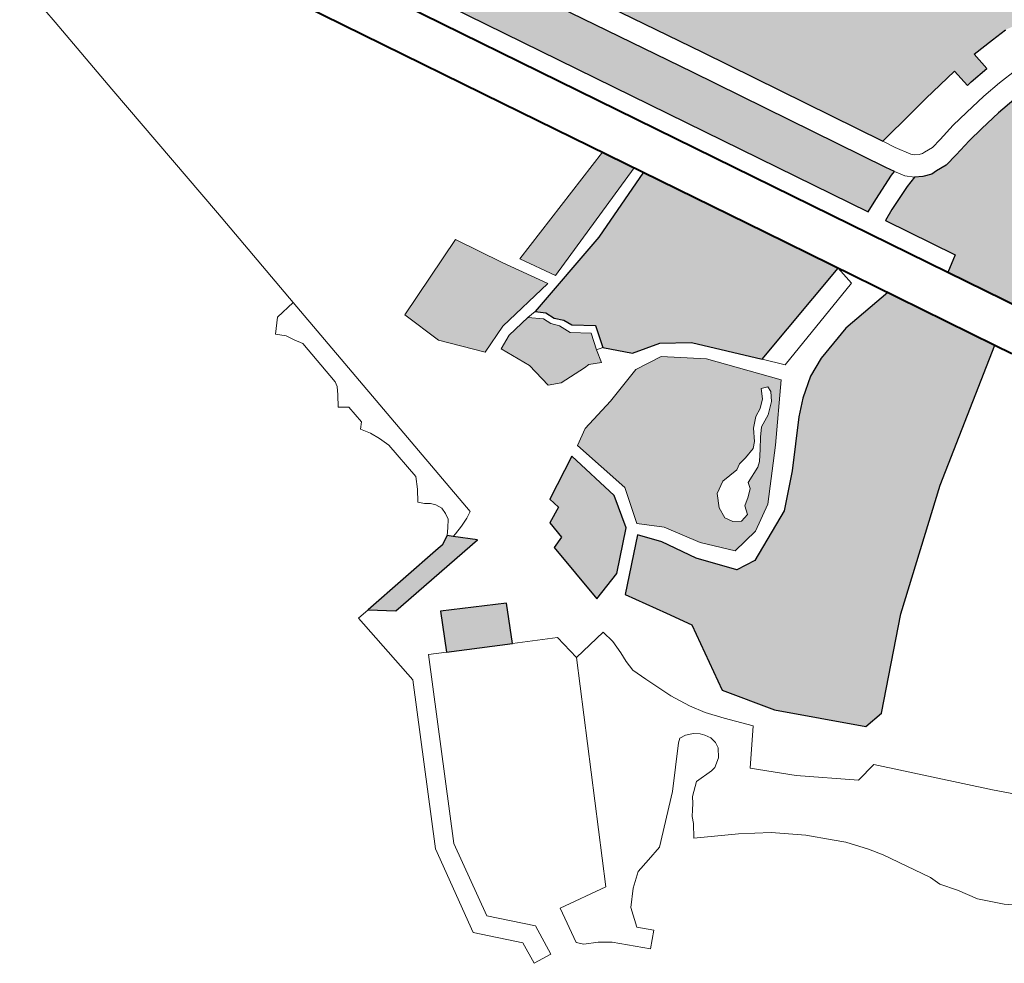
# Model space of a CAD drawing. Header units: metres. Extents: x 149090 to 149776, y 485756 to 486362.
# Tile 22 of 93: x 149567 to 149574.74, y 486266.41 to 486273.82. Entities that reach past the tile are written whole.
import ezdxf

# ---------------------------------------------------------------- set-up
doc = ezdxf.new("R2010")
doc.units = ezdxf.units.M
doc.header["$MEASUREMENT"] = 0
for name, color, linetype, lineweight in [('WVB-pen-brm-dik 018', 6, 'Continuous', 13), ('WVB-pen-dik 035', 1, 'Continuous', 40), ('WVB-raster-20%', 254, 'Continuous', 30), ('WVB-raster-60%', 253, 'Continuous', 30)]:
    doc.layers.add(name, color=color, linetype=linetype, lineweight=lineweight)

# ---------------------------------------------------------------- blocks, each defined once
blk = doc.blocks.new('INZET')
at = {"layer": 'WVB-raster-20%', "ltscale": 0.5}
for points in [[(-0.143631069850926, -0.1009894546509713), (-0.1476065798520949, -0.09371022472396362), (-0.1472149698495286, -0.09375074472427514), (-0.1466753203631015, -0.09387487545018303), (-0.1446238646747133, -0.09760362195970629), (-0.1430021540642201, -0.1005791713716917), (-0.1429252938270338, -0.100707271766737), (-0.1429981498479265, -0.1007287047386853), (-0.1434218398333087, -0.1008956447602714)], [(-0.1391638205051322, -0.1005289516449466), (-0.1396445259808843, -0.1004982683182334), (-0.1398181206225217, -0.1004918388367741), (-0.1396982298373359, -0.09999186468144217), (-0.14021827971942, -0.09989433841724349), (-0.1404769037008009, -0.09990609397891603), (-0.1408426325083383, -0.09992271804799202), (-0.1408093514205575, -0.100222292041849), (-0.1411326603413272, -0.1002516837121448), (-0.1412112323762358, -0.1002626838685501), (-0.1412469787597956, -0.09996476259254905), (-0.1415524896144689, -0.1000075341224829), (-0.1418640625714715, -0.1000554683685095), (-0.142177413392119, -0.1001072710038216), (-0.1428028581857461, -0.1002134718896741), (-0.1443168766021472, -0.09743551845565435), (-0.1460923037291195, -0.09420848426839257), (-0.1458773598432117, -0.09433934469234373), (-0.1454918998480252, -0.094534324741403), (-0.1452130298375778, -0.09463023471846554), (-0.1448970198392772, -0.09468893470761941), (-0.1445651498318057, -0.09472033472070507), (-0.1442951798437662, -0.09471102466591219), (-0.1439986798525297, -0.09464876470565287), (-0.1436876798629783, -0.09458240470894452), (-0.1435102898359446, -0.09456698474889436), (-0.143317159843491, -0.09457486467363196), (-0.1431251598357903, -0.09459886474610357), (-0.1429605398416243, -0.09463415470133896), (-0.1428130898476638, -0.09468330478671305), (-0.1426712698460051, -0.0947564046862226), (-0.1424838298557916, -0.09486644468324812), (-0.1423241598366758, -0.09497823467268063), (-0.1416741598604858, -0.09553486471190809), (-0.1414304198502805, -0.09572175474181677), (-0.1412370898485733, -0.09585066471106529), (-0.141078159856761, -0.09592292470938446), (-0.1409194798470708, -0.09597581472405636), (-0.1407527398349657, -0.09600526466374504), (-0.1405844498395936, -0.09600993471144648), (-0.140381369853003, -0.09600551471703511), (-0.1402364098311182, -0.09599615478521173), (-0.1400605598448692, -0.09596196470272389), (-0.1398724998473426, -0.09588961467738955), (-0.139679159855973, -0.09578347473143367), (-0.1394211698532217, -0.09559979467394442), (-0.1391103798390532, -0.09538427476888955), (-0.138926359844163, -0.09529029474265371), (-0.1387113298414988, -0.09520913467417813), (-0.1385109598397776, -0.09514369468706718), (-0.1382998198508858, -0.09509190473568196), (-0.1380150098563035, -0.09505996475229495), (-0.1377314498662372, -0.09505186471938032), (-0.1374970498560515, -0.09507242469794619), (-0.1369891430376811, -0.09518841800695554), (-0.1372665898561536, -0.0956721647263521), (-0.13755407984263, -0.0962415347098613), (-0.1379266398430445, -0.09708012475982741), (-0.1382694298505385, -0.09785723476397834), (-0.1384918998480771, -0.09844294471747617), (-0.1388227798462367, -0.09940163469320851), (-0.1390738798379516, -0.1001786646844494)], [(-0.1498244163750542, -0.0993152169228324), (-0.1503153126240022, -0.09874242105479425), (-0.1505172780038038, -0.09811199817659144), (-0.1491818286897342, -0.09760211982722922), (-0.1487920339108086, -0.0983197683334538), (-0.1483974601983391, -0.09900484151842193), (-0.149361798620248, -0.09914638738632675)], [(-0.1482277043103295, -0.0989725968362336), (-0.1485347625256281, -0.09843485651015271), (-0.1465056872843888, -0.09781223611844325), (-0.1462404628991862, -0.09829786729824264)], [(-0.1484233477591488, -0.1005019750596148), (-0.148606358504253, -0.1004172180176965), (-0.1486904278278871, -0.1004200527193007), (-0.1491236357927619, -0.1004026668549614), (-0.1493135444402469, -0.1003130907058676), (-0.1493768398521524, -0.09988921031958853), (-0.1495880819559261, -0.09942148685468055), (-0.1493609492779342, -0.09931953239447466), (-0.1489597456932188, -0.09925885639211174), (-0.1487735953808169, -0.0994214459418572), (-0.1487202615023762, -0.09954665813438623), (-0.1486300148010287, -0.09965426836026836), (-0.1485517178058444, -0.09983444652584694), (-0.1482909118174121, -0.1000354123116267), (-0.1483737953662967, -0.1002982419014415)], [(-0.1483242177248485, -0.1075741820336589), (-0.1493466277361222, -0.1065330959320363), (-0.1498393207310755, -0.1058052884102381), (-0.1496371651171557, -0.104694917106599), (-0.1498593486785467, -0.1043134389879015), (-0.1502219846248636, -0.1037009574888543), (-0.1495227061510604, -0.1030438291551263), (-0.1492711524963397, -0.1033543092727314), (-0.1489793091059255, -0.1038778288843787), (-0.1485639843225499, -0.1043942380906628), (-0.1482472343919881, -0.104439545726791), (-0.1474175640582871, -0.1040638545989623), (-0.1469524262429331, -0.1036238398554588), (-0.146381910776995, -0.1029916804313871), (-0.1461561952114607, -0.1027866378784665), (-0.1458600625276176, -0.1025733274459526), (-0.1455582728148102, -0.1024393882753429), (-0.1449715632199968, -0.102281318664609), (-0.1441082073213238, -0.1022020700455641), (-0.1440272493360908, -0.1023503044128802), (-0.1432103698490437, -0.103846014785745), (-0.1451826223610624, -0.1051506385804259), (-0.1468527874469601, -0.1064475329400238), (-0.1479993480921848, -0.1075499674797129)]]:
    blk.add_hatch(color=256, dxfattribs=at).paths.add_polyline_path(points)
at = {"layer": 'WVB-raster-20%', "ltscale": 0.5, "extrusion": (0, 0, -1)}
for points in [[(0.1463257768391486, -0.101918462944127), (0.1445261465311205, -0.1014368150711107), (0.1451424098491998, -0.1003084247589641), (0.1461619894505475, -0.09844155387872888), (0.1473224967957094, -0.09886977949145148), (0.1488120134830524, -0.09924713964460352), (0.1486851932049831, -0.09936241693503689), (0.1486280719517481, -0.09950698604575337), (0.1485231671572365, -0.09962131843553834), (0.1484630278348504, -0.09975568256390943), (0.1481643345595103, -0.09997461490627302), (0.1482702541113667, -0.1003233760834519), (0.1479415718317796, -0.10066753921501), (0.1474956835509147, -0.1007851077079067), (0.1470826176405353, -0.1010629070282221)], [(0.1413364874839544, -0.1058167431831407), (0.1407372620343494, -0.1055605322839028), (0.1400960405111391, -0.1055282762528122), (0.1399980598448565, -0.1048175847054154), (0.1397892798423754, -0.1033913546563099), (0.1396494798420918, -0.1026220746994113), (0.1395330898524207, -0.1020399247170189), (0.1394398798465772, -0.1016041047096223), (0.1392524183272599, -0.1008740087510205), (0.1396621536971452, -0.1008478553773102), (0.1398518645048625, -0.1008408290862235), (0.1401194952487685, -0.1008408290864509), (0.1404337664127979, -0.100855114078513), (0.1407480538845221, -0.1008693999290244), (0.1410581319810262, -0.100897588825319), (0.1414143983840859, -0.100947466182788), (0.141689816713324, -0.100989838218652), (0.1419837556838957, -0.1010543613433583), (0.1422055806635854, -0.1010954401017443), (0.1423808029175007, -0.1010795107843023), (0.1424704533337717, -0.1010795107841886), (0.1426079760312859, -0.1010266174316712), (0.1427219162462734, -0.1009601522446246), (0.1429006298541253, -0.1010127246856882), (0.1433054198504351, -0.1011722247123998), (0.1434868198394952, -0.1012535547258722), (0.1429006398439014, -0.1023268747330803), (0.1431547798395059, -0.1024874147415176)], [(0.1506236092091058, -0.1034993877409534), (0.1501337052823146, -0.1033532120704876), (0.149602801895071, -0.1028549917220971), (0.1494617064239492, -0.1023286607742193), (0.1496510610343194, -0.101442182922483), (0.1503225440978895, -0.1017919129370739), (0.1502839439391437, -0.101973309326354), (0.1505389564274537, -0.1020968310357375), (0.1505173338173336, -0.102384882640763), (0.150706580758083, -0.1024501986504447)]]:
    blk.add_hatch(color=256, dxfattribs=at).paths.add_polyline_path(points)
h = blk.add_hatch(color=256, dxfattribs=at)
h.paths.add_polyline_path([(0.1484131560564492, -0.1041350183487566), (0.147970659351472, -0.1040670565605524), (0.1475662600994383, -0.1038324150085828), (0.1469357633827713, -0.103145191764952), (0.1462704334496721, -0.1023566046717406), (0.1470392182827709, -0.101410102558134), (0.1476022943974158, -0.1009664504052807), (0.148046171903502, -0.1009077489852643), (0.1486559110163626, -0.1010815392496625), (0.1492319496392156, -0.1012070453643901), (0.1494833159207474, -0.1013510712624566), (0.1492557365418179, -0.1023217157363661), (0.1494247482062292, -0.1028931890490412), (0.1491083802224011, -0.1031860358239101), (0.1487839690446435, -0.1037143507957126)])
h.paths.add_polyline_path([(0.1480616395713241, -0.1038093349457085), (0.1479228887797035, -0.1037810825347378), (0.147877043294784, -0.1036448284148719), (0.1477520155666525, -0.1035597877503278), (0.1476540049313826, -0.1034722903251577), (0.147625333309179, -0.1033753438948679), (0.14735975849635, -0.1032653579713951), (0.1472876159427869, -0.103209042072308), (0.1471681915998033, -0.1030585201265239), (0.1470556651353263, -0.1029031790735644), (0.1469503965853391, -0.102781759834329), (0.1467532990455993, -0.1026875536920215), (0.1465915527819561, -0.1025440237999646), (0.1465084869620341, -0.1024132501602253), (0.146504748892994, -0.1023255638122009), (0.1466037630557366, -0.1022851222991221), (0.1466829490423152, -0.1024309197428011), (0.1468023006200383, -0.1025342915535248), (0.146929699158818, -0.1025992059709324), (0.1470650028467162, -0.1027283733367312), (0.1471733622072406, -0.1029071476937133), (0.1472548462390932, -0.1029856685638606), (0.1474350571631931, -0.103032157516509), (0.1475671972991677, -0.1030568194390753), (0.1476579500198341, -0.1031103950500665), (0.1479350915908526, -0.1031281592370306), (0.1481216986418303, -0.1032337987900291), (0.1482291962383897, -0.1034378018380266), (0.148246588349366, -0.1036185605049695), (0.1481768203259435, -0.1037391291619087)], flags=17)
at = {"layer": 'WVB-raster-20%', "extrusion": (0, 0, -1)}
blk.add_hatch(color=256, dxfattribs=at).paths.add_polyline_path([(0.1533142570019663, -0.101831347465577), (0.1516249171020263, -0.1016587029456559), (0.1519018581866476, -0.1013956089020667), (0.1519732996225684, -0.1013277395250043), (0.152122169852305, -0.1014071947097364), (0.1522067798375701, -0.1014166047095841), (0.1536627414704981, -0.1015653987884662)])
at = {"layer": 'WVB-raster-20%'}
blk.add_hatch(color=256, dxfattribs=at).paths.add_polyline_path([(-0.1521118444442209, -0.1033049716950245), (-0.1530384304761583, -0.1028192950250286), (-0.1527445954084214, -0.1022417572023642), (-0.1518233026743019, -0.1027378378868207)])
at = {"layer": 'WVB-pen-brm-dik 018'}
for p, q in [((-0.1473450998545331, -0.09627525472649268), (-0.1520400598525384, -0.08767869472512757)), ((-0.1508355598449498, -0.08842379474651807), (-0.1431547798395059, -0.1024874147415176)), ((-0.1523591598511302, -0.09118220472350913), (-0.1525323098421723, -0.0894159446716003)), ((-0.1525323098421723, -0.0894159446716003), (-0.1523591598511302, -0.09118220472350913)), ((-0.1522393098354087, -0.09255881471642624), (-0.1523591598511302, -0.09118220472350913)), ((-0.1523591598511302, -0.09118220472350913), (-0.1522393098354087, -0.09255881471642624)), ((-0.1520023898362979, -0.09510302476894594), (-0.1522393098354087, -0.09255881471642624)), ((-0.1522393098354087, -0.09255881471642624), (-0.1520023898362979, -0.09510302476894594)), ((-0.143631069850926, -0.1009894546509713), (-0.1476065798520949, -0.09371022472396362)), ((-0.1476065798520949, -0.09371022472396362), (-0.143631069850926, -0.1009894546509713)), ((-0.1446238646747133, -0.09760362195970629), (-0.1466753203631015, -0.09387487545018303)), ((-0.1460923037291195, -0.09420848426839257), (-0.1443168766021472, -0.09743551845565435)), ((-0.15184341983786, -0.09693912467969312), (-0.1520023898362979, -0.09510302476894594)), ((-0.1520023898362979, -0.09510302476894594), (-0.15184341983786, -0.09693912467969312)), ((-0.152354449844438, -0.0971859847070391), (-0.1521785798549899, -0.09698570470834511)), ((-0.1521785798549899, -0.09698570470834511), (-0.15184341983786, -0.09693912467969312)), ((-0.1514590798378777, -0.1012285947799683), (-0.15184341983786, -0.09693912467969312)), ((-0.15184341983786, -0.09693912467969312), (-0.1514590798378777, -0.1012285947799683)), ((-0.1522349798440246, -0.09730555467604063), (-0.152354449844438, -0.0971859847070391)), ((-0.1521691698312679, -0.09742785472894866), (-0.1522349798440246, -0.09730555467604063)), ((-0.1520893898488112, -0.09755560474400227), (-0.1521691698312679, -0.09742785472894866)), ((-0.1443168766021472, -0.09743551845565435), (-0.1428028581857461, -0.1002134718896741)), ((-0.1520189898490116, -0.09834130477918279), (-0.1520893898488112, -0.09755560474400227)), ((-0.1520893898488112, -0.09755560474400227), (-0.1520189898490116, -0.09834130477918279)), ((-0.1430021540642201, -0.1005791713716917), (-0.1446238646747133, -0.09760362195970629)), ((-0.152103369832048, -0.09852852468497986), (-0.1520375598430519, -0.09841563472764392)), ((-0.1520375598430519, -0.09841563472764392), (-0.1520189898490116, -0.09834130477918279)), ((-0.152212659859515, -0.09869256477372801), (-0.152103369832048, -0.09852852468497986)), ((-0.1520751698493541, -0.09879192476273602), (-0.152212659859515, -0.09869256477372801)), ((-0.152046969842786, -0.09909296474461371), (-0.1520751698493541, -0.09879192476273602)), ((-0.1521231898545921, -0.09917610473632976), (-0.152046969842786, -0.09909296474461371)), ((-0.1520281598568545, -0.09931874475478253), (-0.1521231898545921, -0.09917610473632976)), ((-0.1519623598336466, -0.09946926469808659), (-0.1520281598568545, -0.09931874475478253)), ((-0.1519026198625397, -0.09964005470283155), (-0.1519623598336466, -0.09946926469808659)), ((-0.1518446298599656, -0.1002872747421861), (-0.1519026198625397, -0.09964005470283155)), ((-0.1519026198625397, -0.09964005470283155), (-0.1518446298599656, -0.1002872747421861)), ((-0.1418640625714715, -0.1000554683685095), (-0.1415524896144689, -0.1000075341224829)), ((-0.1415524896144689, -0.1000075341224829), (-0.1412469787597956, -0.09996476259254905)), ((-0.1412469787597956, -0.09996476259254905), (-0.1412112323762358, -0.1002626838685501)), ((-0.1412112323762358, -0.1002626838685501), (-0.1412469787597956, -0.09996476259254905)), ((-0.1408426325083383, -0.09992271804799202), (-0.1404769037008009, -0.09990609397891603)), ((-0.1408093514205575, -0.100222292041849), (-0.1408426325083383, -0.09992271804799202)), ((-0.1408426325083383, -0.09992271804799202), (-0.1408093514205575, -0.100222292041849)), ((-0.1404769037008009, -0.09990609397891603), (-0.14021827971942, -0.09989433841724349)), ((-0.1428028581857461, -0.1002134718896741), (-0.142177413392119, -0.1001072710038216)), ((-0.142177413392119, -0.1001072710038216), (-0.1418640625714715, -0.1000554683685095)), ((-0.1519341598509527, -0.1004664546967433), (-0.1518446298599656, -0.1002872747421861)), ((-0.1440272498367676, -0.1023503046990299), (-0.1451424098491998, -0.1003084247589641)), ((-0.1428028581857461, -0.1002134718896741), (-0.1426983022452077, -0.1004053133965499)), ((-0.1412112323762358, -0.1002626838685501), (-0.1411326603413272, -0.1002516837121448)), ((-0.1411326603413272, -0.1002516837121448), (-0.1408093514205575, -0.100222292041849)), ((-0.1520475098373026, -0.1006366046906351), (-0.1519341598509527, -0.1004664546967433)), ((-0.1426983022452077, -0.1004053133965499), (-0.1425615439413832, -0.1006332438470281)), ((-0.1519717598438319, -0.100711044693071), (-0.1520475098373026, -0.1006366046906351)), ((-0.1429252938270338, -0.100707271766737), (-0.1430021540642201, -0.1005791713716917)), ((-0.1425615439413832, -0.1006332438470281), (-0.1425146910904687, -0.1006758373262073)), ((-0.1417540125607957, -0.100645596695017), (-0.1414652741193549, -0.1006011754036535)), ((-0.1414652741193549, -0.1006011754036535), (-0.1410982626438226, -0.1005497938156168)), ((-0.1410982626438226, -0.1005497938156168), (-0.1407718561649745, -0.1005201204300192)), ((-0.1407718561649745, -0.1005201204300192), (-0.1404496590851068, -0.1005054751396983)), ((-0.1518965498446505, -0.1007674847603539), (-0.1519717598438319, -0.100711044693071)), ((-0.1518401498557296, -0.100833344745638), (-0.1518965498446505, -0.1007674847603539)), ((-0.1429981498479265, -0.1007287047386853), (-0.1434218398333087, -0.1008956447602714)), ((-0.1434218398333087, -0.1008956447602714), (-0.1429981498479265, -0.1007287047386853)), ((-0.1429252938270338, -0.100707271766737), (-0.1429981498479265, -0.1007287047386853)), ((-0.1429981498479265, -0.1007287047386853), (-0.1429252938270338, -0.100707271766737)), ((-0.1428351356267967, -0.1008575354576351), (-0.1429252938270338, -0.100707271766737)), ((-0.1425146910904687, -0.1006758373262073), (-0.1424559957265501, -0.1007100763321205)), ((-0.1424559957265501, -0.1007100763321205), (-0.142405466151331, -0.1007295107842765)), ((-0.142405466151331, -0.1007295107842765), (-0.1423649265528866, -0.1007295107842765)), ((-0.1423649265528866, -0.1007295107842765), (-0.1422219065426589, -0.1007425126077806)), ((-0.1422219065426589, -0.1007425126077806), (-0.1420531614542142, -0.1007112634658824)), ((-0.1420531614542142, -0.1007112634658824), (-0.1417540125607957, -0.100645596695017)), ((-0.1517931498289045, -0.1009274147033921), (-0.1518401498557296, -0.100833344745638)), ((-0.1517931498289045, -0.1010308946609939), (-0.1517931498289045, -0.1009274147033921)), ((-0.1434218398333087, -0.1008956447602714), (-0.143631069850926, -0.1009894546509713)), ((-0.143631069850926, -0.1009894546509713), (-0.1434218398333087, -0.1008956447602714)), ((-0.1427228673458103, -0.1009595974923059), (-0.1428351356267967, -0.1008575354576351)), ((-0.1414143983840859, -0.100947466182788), (-0.141689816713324, -0.100989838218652)), ((-0.1410581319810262, -0.100897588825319), (-0.1414143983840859, -0.100947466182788)), ((-0.1407480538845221, -0.1008693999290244), (-0.1410581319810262, -0.100897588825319)), ((-0.1518119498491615, -0.1011249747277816), (-0.1517931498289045, -0.1010308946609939)), ((-0.1433054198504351, -0.1011722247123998), (-0.1429006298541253, -0.1010127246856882)), ((-0.1429006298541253, -0.1010127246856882), (-0.1433054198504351, -0.1011722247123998)), ((-0.1429006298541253, -0.1010127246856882), (-0.1427219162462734, -0.1009601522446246)), ((-0.1427219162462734, -0.1009601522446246), (-0.1429006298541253, -0.1010127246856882)), ((-0.1427219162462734, -0.1009601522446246), (-0.1427228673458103, -0.1009595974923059)), ((-0.1426079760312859, -0.1010266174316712), (-0.1427219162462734, -0.1009601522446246)), ((-0.1424704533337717, -0.1010795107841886), (-0.1426079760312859, -0.1010266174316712)), ((-0.1423808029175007, -0.1010795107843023), (-0.1424704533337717, -0.1010795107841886)), ((-0.1422055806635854, -0.1010954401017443), (-0.1423808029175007, -0.1010795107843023)), ((-0.1419837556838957, -0.1010543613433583), (-0.1422055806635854, -0.1010954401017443)), ((-0.141689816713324, -0.100989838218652), (-0.1419837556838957, -0.1010543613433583)), ((-0.1519732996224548, -0.1013277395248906), (-0.1518965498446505, -0.1012378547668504)), ((-0.1518965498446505, -0.1012378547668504), (-0.1518119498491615, -0.1011249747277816)), ((-0.1515614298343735, -0.1012826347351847), (-0.1514590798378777, -0.1012285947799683)), ((-0.1514590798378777, -0.1012285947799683), (-0.1515614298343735, -0.1012826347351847)), ((-0.1434868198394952, -0.1012535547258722), (-0.1433054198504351, -0.1011722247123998)), ((-0.1433054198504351, -0.1011722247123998), (-0.1434868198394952, -0.1012535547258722)), ((-0.1429006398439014, -0.1023268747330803), (-0.1434868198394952, -0.1012535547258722)), ((-0.1434868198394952, -0.1012535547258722), (-0.1429006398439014, -0.1023268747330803)), ((-0.1536627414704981, -0.1015653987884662), (-0.1522067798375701, -0.1014166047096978)), ((-0.1522067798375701, -0.1014166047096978), (-0.152122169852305, -0.1014071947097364)), ((-0.152122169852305, -0.1014071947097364), (-0.1519732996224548, -0.1013277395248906)), ((-0.1519732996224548, -0.1013277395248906), (-0.1519018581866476, -0.1013956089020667)), ((-0.1519018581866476, -0.1013956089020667), (-0.1518494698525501, -0.1013808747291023)), ((-0.1518494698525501, -0.1013808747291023), (-0.1519018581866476, -0.1013956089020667)), ((-0.1519018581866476, -0.1013956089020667), (-0.1516249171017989, -0.1016587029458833)), ((-0.1518494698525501, -0.1013808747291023), (-0.1517028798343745, -0.1013393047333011)), ((-0.1517028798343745, -0.1013393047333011), (-0.1518494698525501, -0.1013808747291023)), ((-0.1517028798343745, -0.1013393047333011), (-0.1515614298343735, -0.1012826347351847)), ((-0.1515614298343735, -0.1012826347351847), (-0.1517028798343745, -0.1013393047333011)), ((-0.1538617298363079, -0.1015857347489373), (-0.1536627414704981, -0.1015653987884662)), ((-0.1536627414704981, -0.1015653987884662), (-0.1538617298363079, -0.1015857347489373)), ((-0.1533142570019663, -0.101831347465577), (-0.1536627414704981, -0.1015653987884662)), ((-0.1537224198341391, -0.10287216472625), (-0.1538617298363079, -0.1015857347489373)), ((-0.1538617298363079, -0.1015857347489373), (-0.1537224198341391, -0.10287216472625)), ((-0.1516249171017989, -0.1016587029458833), (-0.1533142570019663, -0.101831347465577)), ((-0.1530384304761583, -0.1028192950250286), (-0.1527445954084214, -0.1022417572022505)), ((-0.1527445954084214, -0.1022417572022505), (-0.1518233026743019, -0.1027378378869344)), ((-0.1431547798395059, -0.1024874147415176), (-0.1429006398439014, -0.1023268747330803)), ((-0.1429006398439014, -0.1023268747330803), (-0.1431547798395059, -0.1024874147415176)), ((-0.1432103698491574, -0.103846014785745), (-0.1440272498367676, -0.1023503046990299)), ((-0.1431547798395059, -0.1024874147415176), (-0.1412684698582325, -0.105941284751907)), ((-0.1532880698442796, -0.10268844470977), (-0.1546765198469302, -0.1053477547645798)), ((-0.1546765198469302, -0.1053477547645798), (-0.1532880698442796, -0.10268844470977)), ((-0.1530384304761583, -0.1028192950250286), (-0.1532880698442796, -0.10268844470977)), ((-0.1532880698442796, -0.10268844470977), (-0.1530384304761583, -0.1028192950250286)), ((-0.1518233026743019, -0.1027378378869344), (-0.1521118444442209, -0.1033049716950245)), ((-0.1549629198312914, -0.1052480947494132), (-0.1537224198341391, -0.10287216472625)), ((-0.1537224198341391, -0.10287216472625), (-0.1549629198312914, -0.1052480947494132)), ((-0.1521118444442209, -0.1033049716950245), (-0.1530384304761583, -0.1028192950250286)), ((-0.151475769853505, -0.1036383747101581), (-0.1521118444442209, -0.1033049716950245)), ((-0.1521118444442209, -0.1033049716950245), (-0.151475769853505, -0.1036383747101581)), ((-0.1514149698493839, -0.1040690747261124), (-0.151475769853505, -0.1036383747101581)), ((-0.151475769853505, -0.1036383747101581), (-0.1514149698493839, -0.1040690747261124)), ((-0.1430661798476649, -0.1041100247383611), (-0.1432103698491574, -0.103846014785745)), ((-0.1508433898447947, -0.1039846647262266), (-0.1514149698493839, -0.1040690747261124)), ((-0.1514149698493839, -0.1040690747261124), (-0.1508433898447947, -0.1039846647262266)), ((-0.1508033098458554, -0.1041907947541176), (-0.1508433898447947, -0.1039846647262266)), ((-0.1508433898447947, -0.1039846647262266), (-0.1508033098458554, -0.1041907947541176)), ((-0.1531158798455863, -0.1072814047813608), (-0.1514149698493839, -0.1040690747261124)), ((-0.1514149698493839, -0.1040690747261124), (-0.1531158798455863, -0.1072814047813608)), ((-0.1508033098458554, -0.104408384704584), (-0.1508033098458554, -0.1041907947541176)), ((-0.1508033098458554, -0.1041907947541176), (-0.1508033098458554, -0.104408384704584)), ((-0.1508147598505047, -0.1045687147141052), (-0.1508033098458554, -0.104408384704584)), ((-0.1508033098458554, -0.104408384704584), (-0.1508147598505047, -0.1045687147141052)), ((-0.1508033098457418, -0.1047404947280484), (-0.1508147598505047, -0.1045687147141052)), ((-0.1508147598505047, -0.1045687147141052), (-0.1508033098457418, -0.1047404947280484)), ((-0.1507231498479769, -0.1049752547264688), (-0.1508033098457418, -0.1047404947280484)), ((-0.1508033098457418, -0.1047404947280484), (-0.1507231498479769, -0.1049752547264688)), ((-0.1505513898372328, -0.1054161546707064), (-0.1507231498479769, -0.1049752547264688)), ((-0.1507231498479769, -0.1049752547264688), (-0.1505513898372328, -0.1054161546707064)), ((-0.1552336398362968, -0.1066662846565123), (-0.1549629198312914, -0.1052480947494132)), ((-0.1549629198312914, -0.1052480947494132), (-0.1552336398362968, -0.1066662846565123)), ((-0.1546765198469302, -0.1053477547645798), (-0.1549103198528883, -0.1065725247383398)), ((-0.1549103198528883, -0.1065725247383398), (-0.1546765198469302, -0.1053477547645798)), ((-0.1503990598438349, -0.1057110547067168), (-0.1505513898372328, -0.1054161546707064)), ((-0.1505513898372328, -0.1054161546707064), (-0.1503990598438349, -0.1057110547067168)), ((-0.1502616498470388, -0.1059400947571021), (-0.1503990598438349, -0.1057110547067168)), ((-0.1503990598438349, -0.1057110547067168), (-0.1502616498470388, -0.1059400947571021)), ((-0.1508196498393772, -0.1060396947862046), (-0.1508766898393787, -0.1060896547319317)), ((-0.1508766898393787, -0.1060896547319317), (-0.1508196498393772, -0.1060396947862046)), ((-0.1507198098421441, -0.1060539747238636), (-0.1508196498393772, -0.1060396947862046)), ((-0.1508196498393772, -0.1060396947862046), (-0.1507198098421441, -0.1060539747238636)), ((-0.1505985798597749, -0.1061039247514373), (-0.1507198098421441, -0.1060539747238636)), ((-0.1507198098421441, -0.1060539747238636), (-0.1505985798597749, -0.1061039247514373)), ((-0.1500669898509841, -0.1061863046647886), (-0.1502616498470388, -0.1059400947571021)), ((-0.1502616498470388, -0.1059400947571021), (-0.1500669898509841, -0.1061863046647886)), ((-0.1508766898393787, -0.1060896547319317), (-0.1513972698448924, -0.1066605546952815)), ((-0.1513972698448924, -0.1066605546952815), (-0.1508766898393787, -0.1060896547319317)), ((-0.1505201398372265, -0.1061681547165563), (-0.1505985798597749, -0.1061039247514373)), ((-0.1505985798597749, -0.1061039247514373), (-0.1505201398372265, -0.1061681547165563)), ((-0.1504702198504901, -0.1062252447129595), (-0.1505201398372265, -0.1061681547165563)), ((-0.1505201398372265, -0.1061681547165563), (-0.1504702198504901, -0.1062252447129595)), ((-0.1497635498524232, -0.106547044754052), (-0.1500669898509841, -0.1061863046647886)), ((-0.1500669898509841, -0.1061863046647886), (-0.1497635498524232, -0.106547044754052)), ((-0.1504154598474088, -0.1063181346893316), (-0.1504702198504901, -0.1062252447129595)), ((-0.1504702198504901, -0.1062252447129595), (-0.1504154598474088, -0.1063181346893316)), ((-0.1503989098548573, -0.1064179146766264), (-0.1504154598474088, -0.1063181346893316)), ((-0.1504154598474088, -0.1063181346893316), (-0.1503989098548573, -0.1064179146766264)), ((-0.1504987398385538, -0.1066462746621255), (-0.1504131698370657, -0.1065106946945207)), ((-0.1504131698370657, -0.1065106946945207), (-0.1504987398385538, -0.1066462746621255)), ((-0.1504131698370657, -0.1065106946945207), (-0.1503989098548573, -0.1064179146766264)), ((-0.1503989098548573, -0.1064179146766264), (-0.1504131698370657, -0.1065106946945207)), ((-0.1546881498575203, -0.1072481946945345), (-0.1552336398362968, -0.1066662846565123)), ((-0.1552336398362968, -0.1066662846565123), (-0.1546881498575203, -0.1072481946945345)), ((-0.1549103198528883, -0.1065725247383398), (-0.1543747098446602, -0.1071438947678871)), ((-0.1543747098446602, -0.1071438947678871), (-0.1549103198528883, -0.1065725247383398)), ((-0.1513972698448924, -0.1066605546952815), (-0.1520675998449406, -0.1072528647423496)), ((-0.1520675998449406, -0.1072528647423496), (-0.1513972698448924, -0.1066605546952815)), ((-0.1506342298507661, -0.1067319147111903), (-0.1504987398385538, -0.1066462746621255)), ((-0.1504987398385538, -0.1066462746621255), (-0.1506342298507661, -0.1067319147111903)), ((-0.1501872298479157, -0.1070623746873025), (-0.1497635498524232, -0.106547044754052)), ((-0.1497635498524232, -0.106547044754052), (-0.1501872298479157, -0.1070623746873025)), ((-0.1511833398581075, -0.1069031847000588), (-0.1509979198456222, -0.1067461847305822)), ((-0.1509979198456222, -0.1067461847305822), (-0.1511833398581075, -0.1069031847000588)), ((-0.1509979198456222, -0.1067461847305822), (-0.1507055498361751, -0.1067461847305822)), ((-0.1507055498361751, -0.1067461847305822), (-0.1509979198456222, -0.1067461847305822)), ((-0.1507055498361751, -0.1067461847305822), (-0.1506342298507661, -0.1067319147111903)), ((-0.1506342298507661, -0.1067319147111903), (-0.1507055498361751, -0.1067461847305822)), ((-0.151240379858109, -0.1069959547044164), (-0.1511833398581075, -0.1069031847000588)), ((-0.1511833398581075, -0.1069031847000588), (-0.151240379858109, -0.1069959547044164)), ((-0.1543747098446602, -0.1071438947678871), (-0.154430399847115, -0.1076450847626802)), ((-0.154430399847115, -0.1076450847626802), (-0.1543747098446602, -0.1071438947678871)), ((-0.154003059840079, -0.1077252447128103), (-0.1538938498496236, -0.1071385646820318)), ((-0.1538938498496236, -0.1071385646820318), (-0.154003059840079, -0.1077252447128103)), ((-0.1538938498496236, -0.1071385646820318), (-0.1531158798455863, -0.1072814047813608)), ((-0.1531158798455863, -0.1072814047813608), (-0.1538938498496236, -0.1071385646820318)), ((-0.1513687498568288, -0.1071600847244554), (-0.151304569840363, -0.1070744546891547)), ((-0.151304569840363, -0.1070744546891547), (-0.1513687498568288, -0.1071600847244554)), ((-0.151304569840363, -0.1070744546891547), (-0.151240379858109, -0.1069959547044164)), ((-0.151240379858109, -0.1069959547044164), (-0.151304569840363, -0.1070744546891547)), ((-0.1496603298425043, -0.1075757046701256), (-0.1501872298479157, -0.1070623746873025)), ((-0.1501872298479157, -0.1070623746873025), (-0.1496603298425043, -0.1075757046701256)), ((-0.1547285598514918, -0.1076119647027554), (-0.1546881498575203, -0.1072481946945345)), ((-0.1546881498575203, -0.1072481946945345), (-0.1547285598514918, -0.1076119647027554)), ((-0.1520675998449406, -0.1072528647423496), (-0.1523213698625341, -0.1073167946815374)), ((-0.1523213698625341, -0.1073167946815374), (-0.1520675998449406, -0.1072528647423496)), ((-0.1515464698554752, -0.1074524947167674), (-0.1514186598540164, -0.1072599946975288)), ((-0.1514186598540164, -0.1072599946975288), (-0.1515464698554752, -0.1074524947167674)), ((-0.1514186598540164, -0.1072599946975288), (-0.1513687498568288, -0.1071600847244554)), ((-0.1513687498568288, -0.1071600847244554), (-0.1514186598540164, -0.1072599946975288)), ((-0.1525616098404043, -0.1073768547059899), (-0.152777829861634, -0.1075450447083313)), ((-0.152777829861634, -0.1075450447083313), (-0.1525616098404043, -0.1073768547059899)), ((-0.1523213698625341, -0.1073167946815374), (-0.1525616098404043, -0.1073768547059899)), ((-0.1525616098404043, -0.1073768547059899), (-0.1523213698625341, -0.1073167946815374)), ((-0.1509296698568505, -0.1077994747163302), (-0.1515464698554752, -0.1074524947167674)), ((-0.1515464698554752, -0.1074524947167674), (-0.1509296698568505, -0.1077994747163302)), ((-0.154430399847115, -0.1076450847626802), (-0.1547285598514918, -0.1076119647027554)), ((-0.1547285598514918, -0.1076119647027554), (-0.154430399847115, -0.1076450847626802)), ((-0.152777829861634, -0.1075450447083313), (-0.1529820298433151, -0.1077733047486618)), ((-0.1529820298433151, -0.1077733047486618), (-0.152777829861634, -0.1075450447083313)), ((-0.1489045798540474, -0.1081998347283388), (-0.1496603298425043, -0.1075757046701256)), ((-0.1496603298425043, -0.1075757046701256), (-0.1489045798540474, -0.1081998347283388)), ((-0.1539189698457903, -0.107815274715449), (-0.154003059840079, -0.1077252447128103)), ((-0.154003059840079, -0.1077252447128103), (-0.1539189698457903, -0.107815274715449)), ((-0.1537147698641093, -0.1079174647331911), (-0.1539189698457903, -0.107815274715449)), ((-0.1539189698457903, -0.107815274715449), (-0.1537147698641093, -0.1079174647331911)), ((-0.1535345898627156, -0.1080496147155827), (-0.1537147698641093, -0.1079174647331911)), ((-0.1537147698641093, -0.1079174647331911), (-0.1535345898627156, -0.1080496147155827)), ((-0.1529820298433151, -0.1077733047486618), (-0.1530812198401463, -0.1080787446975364)), ((-0.1530812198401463, -0.1080787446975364), (-0.1529820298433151, -0.1077733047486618)), ((-0.1504994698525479, -0.1080809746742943), (-0.1509296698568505, -0.1077994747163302)), ((-0.1509296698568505, -0.1077994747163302), (-0.1504994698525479, -0.1080809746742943)), ((-0.1531021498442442, -0.1084820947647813), (-0.1535345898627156, -0.1080496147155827)), ((-0.1535345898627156, -0.1080496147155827), (-0.1531021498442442, -0.1084820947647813)), ((-0.1530812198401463, -0.1080787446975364), (-0.1528900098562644, -0.1082699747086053)), ((-0.1528900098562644, -0.1082699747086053), (-0.1530812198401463, -0.1080787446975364)), ((-0.1500805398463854, -0.1084288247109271), (-0.1504994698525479, -0.1080809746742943)), ((-0.1504994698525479, -0.1080809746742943), (-0.1500805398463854, -0.1084288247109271)), ((-0.1485610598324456, -0.1081368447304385), (-0.1489045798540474, -0.1081998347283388)), ((-0.1489045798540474, -0.1081998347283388), (-0.1485610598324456, -0.1081368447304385)), ((-0.1472690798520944, -0.1095377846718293), (-0.1485610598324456, -0.1081368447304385)), ((-0.1485610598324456, -0.1081368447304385), (-0.1472690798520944, -0.1095377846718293)), ((-0.1528900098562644, -0.1082699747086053), (-0.1531021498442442, -0.1084820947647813)), ((-0.1531021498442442, -0.1084820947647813), (-0.1528900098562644, -0.1082699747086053)), ((-0.1497824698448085, -0.1087271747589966), (-0.1500805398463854, -0.1084288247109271)), ((-0.1500805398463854, -0.1084288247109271), (-0.1497824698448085, -0.1087271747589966)), ((-0.1496269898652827, -0.1088803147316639), (-0.1497824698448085, -0.1087271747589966)), ((-0.1497824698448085, -0.1087271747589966), (-0.1496269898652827, -0.1088803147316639)), ((-0.1494009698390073, -0.1091769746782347), (-0.1496269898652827, -0.1088803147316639)), ((-0.1496269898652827, -0.1088803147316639), (-0.1494009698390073, -0.1091769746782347)), ((-0.1492619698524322, -0.1093779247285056), (-0.1494009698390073, -0.1091769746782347)), ((-0.1494009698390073, -0.1091769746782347), (-0.1492619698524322, -0.1093779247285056)), ((-0.1489932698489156, -0.1098584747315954), (-0.1492619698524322, -0.1093779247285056)), ((-0.1492619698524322, -0.1093779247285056), (-0.1489932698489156, -0.1098584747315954)), ((-0.1465800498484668, -0.1102505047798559), (-0.1472690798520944, -0.1095377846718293)), ((-0.1472690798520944, -0.1095377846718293), (-0.1465800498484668, -0.1102505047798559)), ((-0.1488587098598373, -0.1101027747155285), (-0.1489932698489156, -0.1098584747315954)), ((-0.1489932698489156, -0.1098584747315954), (-0.1488587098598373, -0.1101027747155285)), ((-0.1488010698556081, -0.1102696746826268), (-0.1488587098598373, -0.1101027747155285)), ((-0.1488587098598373, -0.1101027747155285), (-0.1488010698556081, -0.1102696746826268)), ((-0.1486259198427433, -0.11051046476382), (-0.1488010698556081, -0.1102696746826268)), ((-0.1488010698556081, -0.1102696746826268), (-0.1486259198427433, -0.11051046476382)), ((-0.1484487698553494, -0.1108011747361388), (-0.1486259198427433, -0.11051046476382)), ((-0.1486259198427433, -0.11051046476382), (-0.1484487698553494, -0.1108011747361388)), ((-0.1481524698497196, -0.111109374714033), (-0.1484487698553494, -0.1108011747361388)), ((-0.1484487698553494, -0.1108011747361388), (-0.1481524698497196, -0.111109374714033)), ((-0.1477936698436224, -0.1114135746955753), (-0.1481524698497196, -0.111109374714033)), ((-0.1481524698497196, -0.111109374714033), (-0.1477936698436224, -0.1114135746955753))]:
    blk.add_line(p, q, dxfattribs=at)
at = {"layer": 'WVB-pen-brm-dik 018', "ltscale": 0.5}
for p, q in [((-0.1491818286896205, -0.09760211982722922), (-0.1505172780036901, -0.09811199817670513)), ((-0.148792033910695, -0.09831976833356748), (-0.1491818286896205, -0.09760211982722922)), ((-0.1485347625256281, -0.09843485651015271), (-0.1465056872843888, -0.09781223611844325)), ((-0.1505172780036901, -0.09811199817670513), (-0.1503153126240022, -0.09874242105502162)), ((-0.1483974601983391, -0.09900484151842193), (-0.148792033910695, -0.09831976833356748)), ((-0.1462404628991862, -0.09829786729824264), (-0.1482277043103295, -0.0989725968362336)), ((-0.1482277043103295, -0.0989725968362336), (-0.1485347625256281, -0.09843485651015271)), ((-0.1473224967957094, -0.09886977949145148), (-0.1461619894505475, -0.09844155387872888)), ((-0.1503153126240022, -0.09874242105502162), (-0.1498244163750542, -0.0993152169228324)), ((-0.1488120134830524, -0.09924713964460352), (-0.1473224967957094, -0.09886977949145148)), ((-0.1493617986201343, -0.09914638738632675), (-0.1483974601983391, -0.09900484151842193)), ((-0.1498244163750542, -0.0993152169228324), (-0.1493617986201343, -0.09914638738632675)), ((-0.1489597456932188, -0.09925885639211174), (-0.1488120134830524, -0.09924713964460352)), ((-0.1488120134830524, -0.09924713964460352), (-0.1486851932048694, -0.0993624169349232)), ((-0.1493609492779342, -0.09931953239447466), (-0.1495880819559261, -0.09942148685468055)), ((-0.1489597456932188, -0.09925885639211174), (-0.1493609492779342, -0.09931953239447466)), ((-0.1487735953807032, -0.09942144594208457), (-0.1489597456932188, -0.09925885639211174)), ((-0.1486851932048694, -0.0993624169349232), (-0.1486280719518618, -0.09950698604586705)), ((-0.1495880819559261, -0.09942148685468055), (-0.1493768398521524, -0.09988921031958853)), ((-0.1487202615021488, -0.09954665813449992), (-0.1487735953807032, -0.09942144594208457)), ((-0.1486300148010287, -0.09965426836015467), (-0.1487202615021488, -0.09954665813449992)), ((-0.1486280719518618, -0.09950698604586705), (-0.1485231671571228, -0.09962131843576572)), ((-0.1485517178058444, -0.09983444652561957), (-0.1486300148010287, -0.09965426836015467)), ((-0.1485231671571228, -0.09962131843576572), (-0.1484630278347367, -0.09975568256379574)), ((-0.1482909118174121, -0.1000354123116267), (-0.1485517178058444, -0.09983444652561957)), ((-0.1484630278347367, -0.09975568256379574), (-0.1481643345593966, -0.0999746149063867)), ((-0.1493768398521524, -0.09988921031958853), (-0.1493135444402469, -0.1003130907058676)), ((-0.1481643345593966, -0.0999746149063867), (-0.1482702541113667, -0.1003233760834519)), ((-0.1483737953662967, -0.1002982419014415), (-0.1482909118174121, -0.1000354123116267)), ((-0.1493135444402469, -0.1003130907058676), (-0.1491236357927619, -0.1004026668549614)), ((-0.1484233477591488, -0.1005019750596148), (-0.1483737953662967, -0.1002982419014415)), ((-0.1482702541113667, -0.1003233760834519), (-0.1483737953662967, -0.1002982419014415)), ((-0.1482702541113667, -0.1003233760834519), (-0.1479415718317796, -0.10066753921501)), ((-0.1491236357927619, -0.1004026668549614), (-0.1486904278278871, -0.1004200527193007)), ((-0.1486904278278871, -0.1004200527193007), (-0.148606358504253, -0.1004172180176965)), ((-0.148606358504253, -0.1004172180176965), (-0.1484233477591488, -0.1005019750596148)), ((-0.1479415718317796, -0.10066753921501), (-0.1474956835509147, -0.1007851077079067)), ((-0.1474956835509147, -0.1007851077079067), (-0.1470826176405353, -0.1010629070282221)), ((-0.148046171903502, -0.100907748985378), (-0.1486559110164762, -0.1010815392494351)), ((-0.1476022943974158, -0.1009664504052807), (-0.148046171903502, -0.100907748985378)), ((-0.1486559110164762, -0.1010815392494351), (-0.1492319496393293, -0.1012070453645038)), ((-0.1470392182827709, -0.1014101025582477), (-0.1476022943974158, -0.1009664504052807)), ((-0.1470826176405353, -0.1010629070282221), (-0.1463257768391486, -0.101918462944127)), ((-0.1492319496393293, -0.1012070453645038), (-0.1494833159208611, -0.1013510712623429)), ((-0.1494833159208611, -0.1013510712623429), (-0.1492557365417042, -0.1023217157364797)), ((-0.1462704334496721, -0.1023566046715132), (-0.1470392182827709, -0.1014101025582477)), ((-0.1503225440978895, -0.1017919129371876), (-0.1496510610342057, -0.1014421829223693)), ((-0.1496510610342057, -0.1014421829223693), (-0.1494617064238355, -0.1023286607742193)), ((-0.1463257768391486, -0.101918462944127), (-0.1445261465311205, -0.1014368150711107)), ((-0.1445261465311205, -0.1014368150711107), (-0.1463257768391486, -0.101918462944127)), ((-0.1444896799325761, -0.1017503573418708), (-0.1445261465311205, -0.1014368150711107)), ((-0.1502839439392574, -0.1019733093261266), (-0.1503225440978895, -0.1017919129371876)), ((-0.1460819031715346, -0.1021997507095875), (-0.1444896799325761, -0.1017503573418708)), ((-0.1505389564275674, -0.1020968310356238), (-0.1502839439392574, -0.1019733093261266)), ((-0.1463257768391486, -0.101918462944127), (-0.1460819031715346, -0.1021997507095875)), ((-0.1505173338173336, -0.102384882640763), (-0.1505389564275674, -0.1020968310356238)), ((-0.1494617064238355, -0.1023286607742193), (-0.149602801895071, -0.1028549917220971)), ((-0.1492557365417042, -0.1023217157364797), (-0.1494247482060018, -0.1028931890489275)), ((-0.1466037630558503, -0.1022851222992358), (-0.1466829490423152, -0.1024309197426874)), ((-0.1465047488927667, -0.1023255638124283), (-0.1466037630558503, -0.1022851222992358)), ((-0.1465084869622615, -0.102413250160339), (-0.1465047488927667, -0.1023255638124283)), ((-0.1449715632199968, -0.102281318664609), (-0.1455582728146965, -0.1024393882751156)), ((-0.1441082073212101, -0.1022020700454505), (-0.1449715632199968, -0.102281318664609)), ((-0.1432103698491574, -0.103846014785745), (-0.1441082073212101, -0.1022020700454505)), ((-0.150706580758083, -0.1024501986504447), (-0.1505173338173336, -0.102384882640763)), ((-0.1506236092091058, -0.103499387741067), (-0.150706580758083, -0.1024501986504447)), ((-0.1469357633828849, -0.1031451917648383), (-0.1462704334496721, -0.1023566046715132)), ((-0.1466829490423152, -0.1024309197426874), (-0.1468023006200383, -0.1025342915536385)), ((-0.1465915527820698, -0.1025440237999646), (-0.1465084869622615, -0.102413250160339)), ((-0.1455582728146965, -0.1024393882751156), (-0.1458600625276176, -0.10257332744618)), ((-0.146929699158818, -0.1025992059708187), (-0.1470650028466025, -0.1027283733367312)), ((-0.1468023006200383, -0.1025342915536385), (-0.146929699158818, -0.1025992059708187)), ((-0.1467532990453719, -0.1026875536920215), (-0.1465915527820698, -0.1025440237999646)), ((-0.1458600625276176, -0.10257332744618), (-0.1461561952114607, -0.1027866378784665)), ((-0.1470650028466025, -0.1027283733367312), (-0.1471733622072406, -0.1029071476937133)), ((-0.14705566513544, -0.102903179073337), (-0.1469503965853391, -0.102781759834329)), ((-0.1469503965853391, -0.102781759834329), (-0.1467532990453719, -0.1026875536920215)), ((-0.1461561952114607, -0.1027866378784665), (-0.146381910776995, -0.1029916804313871)), ((-0.149602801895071, -0.1028549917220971), (-0.1501337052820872, -0.1033532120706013)), ((-0.1494247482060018, -0.1028931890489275), (-0.1491083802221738, -0.1031860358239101)), ((-0.1471733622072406, -0.1029071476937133), (-0.1472548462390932, -0.1029856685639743)), ((-0.1471681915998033, -0.1030585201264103), (-0.14705566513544, -0.102903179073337)), ((-0.1495227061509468, -0.1030438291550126), (-0.1502219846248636, -0.1037009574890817)), ((-0.1492711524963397, -0.1033543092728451), (-0.1495227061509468, -0.1030438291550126)), ((-0.1476579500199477, -0.1031103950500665), (-0.1479350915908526, -0.1031281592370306)), ((-0.1475671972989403, -0.1030568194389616), (-0.1476579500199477, -0.1031103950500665)), ((-0.1474350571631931, -0.1030321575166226), (-0.1475671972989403, -0.1030568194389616)), ((-0.1472548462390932, -0.1029856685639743), (-0.1474350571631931, -0.1030321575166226)), ((-0.1472876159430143, -0.103209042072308), (-0.1471681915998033, -0.1030585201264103)), ((-0.146381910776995, -0.1029916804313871), (-0.1469524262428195, -0.1036238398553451)), ((-0.1491083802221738, -0.1031860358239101), (-0.1487839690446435, -0.1037143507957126)), ((-0.1481216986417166, -0.1032337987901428), (-0.1482291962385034, -0.1034378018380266)), ((-0.1479350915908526, -0.1031281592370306), (-0.1481216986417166, -0.1032337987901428)), ((-0.147625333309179, -0.1033753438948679), (-0.14735975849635, -0.1032653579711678)), ((-0.1475662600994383, -0.1038324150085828), (-0.1469357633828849, -0.1031451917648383)), ((-0.14735975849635, -0.1032653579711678), (-0.1472876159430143, -0.103209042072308)), ((-0.1501337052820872, -0.1033532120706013), (-0.1506236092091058, -0.103499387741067)), ((-0.1489793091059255, -0.1038778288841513), (-0.1492711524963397, -0.1033543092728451)), ((-0.1476540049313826, -0.1034722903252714), (-0.147625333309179, -0.1033753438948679)), ((-0.1482291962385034, -0.1034378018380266), (-0.148246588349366, -0.1036185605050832)), ((-0.147877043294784, -0.1036448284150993), (-0.1477520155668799, -0.1035597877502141)), ((-0.1477520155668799, -0.1035597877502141), (-0.1476540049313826, -0.1034722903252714)), ((-0.1502219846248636, -0.1037009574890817), (-0.1498593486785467, -0.1043134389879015)), ((-0.1487839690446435, -0.1037143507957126), (-0.1484131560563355, -0.1041350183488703)), ((-0.148246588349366, -0.1036185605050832), (-0.1481768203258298, -0.1037391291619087)), ((-0.1481768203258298, -0.1037391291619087), (-0.1480616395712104, -0.1038093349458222)), ((-0.1479228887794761, -0.1037810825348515), (-0.147877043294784, -0.1036448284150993)), ((-0.1469524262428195, -0.1036238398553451), (-0.1474175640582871, -0.1040638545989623)), ((-0.1485639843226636, -0.1043942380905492), (-0.1489793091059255, -0.1038778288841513)), ((-0.1480616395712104, -0.1038093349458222), (-0.1479228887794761, -0.1037810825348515)), ((-0.1479706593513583, -0.1040670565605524), (-0.1475662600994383, -0.1038324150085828)), ((-0.1451826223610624, -0.1051506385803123), (-0.1432103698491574, -0.103846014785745)), ((-0.1484131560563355, -0.1041350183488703), (-0.1479706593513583, -0.1040670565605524)), ((-0.1474175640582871, -0.1040638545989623), (-0.1482472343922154, -0.1044395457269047)), ((-0.1498593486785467, -0.1043134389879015), (-0.1496371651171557, -0.1046949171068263)), ((-0.1482472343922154, -0.1044395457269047), (-0.1485639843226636, -0.1043942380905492)), ((-0.1496371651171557, -0.1046949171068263), (-0.1498393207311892, -0.1058052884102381)), ((-0.1468527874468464, -0.1064475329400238), (-0.1451826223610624, -0.1051506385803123)), ((-0.1498393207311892, -0.1058052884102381), (-0.1493466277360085, -0.1065330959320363)), ((-0.1479993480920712, -0.1075499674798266), (-0.1468527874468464, -0.1064475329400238)), ((-0.1493466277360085, -0.1065330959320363), (-0.1483242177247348, -0.1075741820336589)), ((-0.1483242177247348, -0.1075741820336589), (-0.1479993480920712, -0.1075499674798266))]:
    blk.add_line(p, q, dxfattribs=at)
at = {"layer": 'WVB-pen-dik 035', "flags": 128}
for points in [[(-0.1520400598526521, -0.08767869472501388), (-0.1473450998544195, -0.09627525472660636)], [(-0.1431547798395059, -0.1024874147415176), (-0.1508355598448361, -0.08842379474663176)], [(-0.1473450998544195, -0.09627525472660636), (-0.1451424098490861, -0.1003084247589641)], [(-0.1451424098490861, -0.1003084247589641), (-0.1440272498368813, -0.1023503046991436)], [(-0.1440272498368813, -0.1023503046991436), (-0.1432103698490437, -0.103846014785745)], [(-0.1412684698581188, -0.105941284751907), (-0.1431547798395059, -0.1024874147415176)], [(-0.1432103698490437, -0.103846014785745), (-0.1430661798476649, -0.1041100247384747)]]:
    blk.add_lwpolyline(points, dxfattribs=at)
at = {"layer": 'WVB-raster-20%', "ltscale": 0.5, "flags": 128}
for points in [[(-0.1476065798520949, -0.09371022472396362), (-0.143631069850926, -0.1009894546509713), (-0.1434218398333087, -0.1008956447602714), (-0.1429981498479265, -0.1007287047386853), (-0.1429252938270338, -0.100707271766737), (-0.1430021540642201, -0.1005791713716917), (-0.1446238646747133, -0.09760362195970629), (-0.1466753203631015, -0.09387487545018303), (-0.1472149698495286, -0.09375074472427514)], [(-0.1445261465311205, -0.1014368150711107), (-0.1451424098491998, -0.1003084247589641), (-0.1461619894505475, -0.09844155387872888), (-0.1473224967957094, -0.09886977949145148), (-0.1488120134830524, -0.09924713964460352), (-0.1486851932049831, -0.09936241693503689), (-0.1486280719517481, -0.09950698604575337), (-0.1485231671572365, -0.09962131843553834), (-0.1484630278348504, -0.09975568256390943), (-0.1481643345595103, -0.09997461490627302), (-0.1482702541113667, -0.1003233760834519), (-0.1479415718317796, -0.10066753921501), (-0.1474956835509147, -0.1007851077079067), (-0.1470826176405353, -0.1010629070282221), (-0.1463257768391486, -0.101918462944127)], [(-0.1503225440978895, -0.1017919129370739), (-0.1502839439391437, -0.101973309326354), (-0.1505389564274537, -0.1020968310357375), (-0.1505173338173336, -0.102384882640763), (-0.150706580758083, -0.1024501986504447), (-0.1506236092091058, -0.1034993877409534), (-0.1501337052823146, -0.1033532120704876), (-0.149602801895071, -0.1028549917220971), (-0.1494617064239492, -0.1023286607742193), (-0.1496510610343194, -0.101442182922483)], [(-0.1495227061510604, -0.1030438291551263), (-0.1502219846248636, -0.1037009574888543), (-0.1498593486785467, -0.1043134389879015), (-0.1496371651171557, -0.104694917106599), (-0.1498393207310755, -0.1058052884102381), (-0.1493466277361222, -0.1065330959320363), (-0.1483242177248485, -0.1075741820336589), (-0.1479993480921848, -0.1075499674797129), (-0.1468527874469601, -0.1064475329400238), (-0.1451826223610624, -0.1051506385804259), (-0.1432103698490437, -0.103846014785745), (-0.1440272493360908, -0.1023503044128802), (-0.1441082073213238, -0.1022020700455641), (-0.1449715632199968, -0.102281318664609), (-0.1455582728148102, -0.1024393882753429), (-0.1458600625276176, -0.1025733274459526), (-0.1461561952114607, -0.1027866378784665), (-0.146381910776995, -0.1029916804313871), (-0.1469524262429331, -0.1036238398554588), (-0.1474175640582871, -0.1040638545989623), (-0.1482472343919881, -0.104439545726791), (-0.1485639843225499, -0.1043942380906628), (-0.1489793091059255, -0.1038778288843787), (-0.1492711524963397, -0.1033543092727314)]]:
    blk.add_lwpolyline(points, close=True, dxfattribs=at)
for points in [[(-0.1460923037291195, -0.09420848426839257), (-0.1443168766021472, -0.09743551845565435), (-0.1428028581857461, -0.1002134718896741), (-0.142177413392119, -0.1001072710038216), (-0.1418640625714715, -0.1000554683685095), (-0.1415524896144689, -0.1000075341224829), (-0.1412469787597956, -0.09996476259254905), (-0.1412112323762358, -0.1002626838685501), (-0.1411326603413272, -0.1002516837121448), (-0.1408093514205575, -0.100222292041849), (-0.1408426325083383, -0.09992271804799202), (-0.1404769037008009, -0.09990609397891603), (-0.14021827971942, -0.09989433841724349)], [(-0.1407480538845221, -0.1008693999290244), (-0.1410581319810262, -0.100897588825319), (-0.1414143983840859, -0.100947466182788), (-0.141689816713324, -0.100989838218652), (-0.1419837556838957, -0.1010543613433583), (-0.1422055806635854, -0.1010954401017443), (-0.1423808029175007, -0.1010795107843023), (-0.1424704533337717, -0.1010795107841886), (-0.1426079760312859, -0.1010266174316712), (-0.1427219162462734, -0.1009601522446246), (-0.1429006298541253, -0.1010127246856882), (-0.1433054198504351, -0.1011722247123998), (-0.1434868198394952, -0.1012535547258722), (-0.1429006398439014, -0.1023268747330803), (-0.1431547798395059, -0.1024874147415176), (-0.1413364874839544, -0.1058167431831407)]]:
    blk.add_lwpolyline(points, dxfattribs=at)
at = {"layer": 'WVB-raster-20%', "flags": 128}
for points in [[(-0.1516249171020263, -0.1016587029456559), (-0.1519018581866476, -0.1013956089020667), (-0.1519732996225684, -0.1013277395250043), (-0.152122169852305, -0.1014071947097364), (-0.1522067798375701, -0.1014166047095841), (-0.1536627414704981, -0.1015653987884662), (-0.1533142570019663, -0.101831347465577)], [(-0.1521118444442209, -0.1033049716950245), (-0.1518233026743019, -0.1027378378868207), (-0.1527445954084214, -0.1022417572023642), (-0.1530384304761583, -0.1028192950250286)]]:
    blk.add_lwpolyline(points, close=True, dxfattribs=at)

msp = doc.modelspace()

# ---------------------------------------------------------------- block references
at = {"layer": 'WVB-raster-60%', "xscale": 500.0000000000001, "yscale": 500.0000000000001, "zscale": 500.0000000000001, "rotation": 35.19028839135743}
msp.add_blockref('INZET', (149603.2589737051, 486354.9636536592), dxfattribs=at)

doc.saveas('drawing.dxf')
